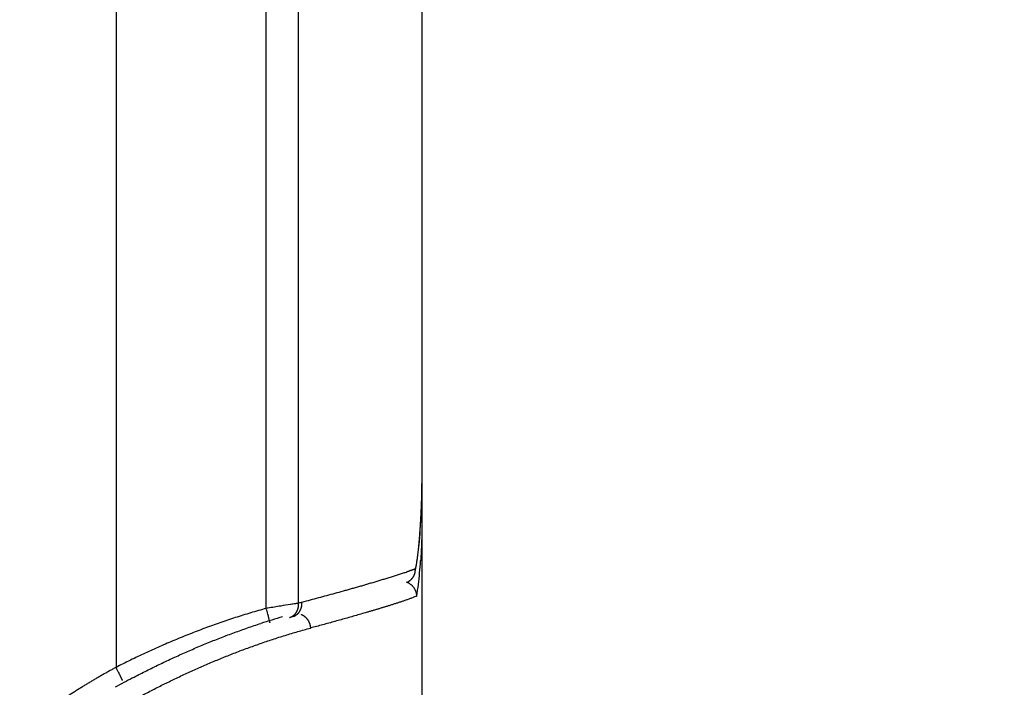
# Model space of a CAD drawing. Header units: millimetres. Extents: x 0 to 1300, y 0 to 891.
# Tile 118 of 127: x 859 to 872, y 435 to 444. Entities that reach past the tile are written whole.
import ezdxf

# ---------------------------------------------------------------- set-up
doc = ezdxf.new("R2010")
doc.units = ezdxf.units.MM
doc.header["$LTSCALE"] = 0.545669
doc.layers.add('NoLayerName_001', color=7, linetype='Continuous')
doc.styles.get("Standard").update_dxf_attribs({"font": 'txt', "bigfont": 'extfont2'})
doc.dimstyles.get("Standard").update_dxf_attribs({"dimtxt": 2.5, "dimasz": 2.5, "dimexe": 1, "dimexo": 1, "dimtad": 1, "dimdec": 3, "dimzin": 0, "dimdsep": 46, "dimtxsty": 'Standard', "dimcen": 2.5, "dimadec": 3, "dimazin": 0, "dimtfac": 0.75, "dimtdec": 3, "dimtmove": 0, "dimatfit": 3, "dimfxl": 1, "dimarcsym": 0})

# ---------------------------------------------------------------- blocks, each defined once
blk = doc.blocks.new('_OPEN30')
at = {"color": 0, "linetype": 'ByBlock', "lineweight": -2}
for p, q in [((-1, 0.267949), (0, 0)), ((0, 0), (-1, -0.267949)), ((0, 0), (-1, 0))]:
    blk.add_line(p, q, dxfattribs=at)
blk = doc.blocks.new('*D34')
at = {"layer": 'Defpoints', "color": 0}
for p in [(940, 585), (861, 429.1), (961.735, 429.1)]:
    blk.add_point(p, dxfattribs=at)
at = {"layer": 'NoLayerName_001', "color": 0, "linetype": 'Continuous', "lineweight": 13}
for p, q in [((943, 585), (964.735, 585)), ((961.735, 580.5), (961.735, 433.6)), ((864, 429.1), (964.735, 429.1))]:
    blk.add_line(p, q, dxfattribs=at)
at = {"layer": 'NoLayerName_001', "color": 0, "lineweight": 13, "xscale": 4.5, "yscale": 4.5, "zscale": 4.5}
for p, rotation in [((961.735, 585), 90), ((961.735, 429.1), 270)]:
    blk.add_blockref('_OPEN30', p, dxfattribs=dict(at, rotation=rotation))
at = {"layer": 'NoLayerName_001', "color": 0, "lineweight": 13, "insert": (952.477, 504.323), "char_height": 10.5, "attachment_point": 5, "rotation": 90}
blk.add_mtext('\\W0.8000;１５６', dxfattribs=at)

msp = doc.modelspace()

# ---------------------------------------------------------------- linework, layer by layer
at = {"layer": 'NoLayerName_001', "color": 60, "linetype": 'Continuous', "lineweight": 25}
for p, q in [((859.8738, 457.85), (859.8738, 434.9938)), ((861.9003, 435.7888), (861.9003, 452.35)), ((862.3366, 435.8586), (862.3366, 452.35)), ((864, 452.35), (864, 431.1)), ((864, 437.4737), (864, 436.9491)), ((863.9767, 436.8375), (863.9908, 437.0661)), ((863.9106, 436.2844), (863.9131, 436.3233))]:
    msp.add_line(p, q, dxfattribs=at)
for points in [[(863.9908, 437.0661), (863.9984, 437.3026), (864, 437.4737)], [(863.9106, 436.2845), (863.9292, 436.4038), (863.9562, 436.6168), (863.9767, 436.8375)]]:
    msp.add_lwpolyline(points, dxfattribs=at)
for centre, radius, start, end in [((855.4869, 437.47), 8.5131, 357.12173, 0.02453), ((856.7839, 437.4135), 7.2149, 355.21339, 357.05335), ((857.5635, 436.8749), 6.4347, 354.5881, 356.0491), ((862.145, 441.0267), 5.0257, 288.75164, 289.10236), ((863.3574, 437.6959), 1.4808, 291.53939, 292.0394), ((858.2143, 436.8127), 5.7809, 351.46755, 354.59281), ((864.8478, 426.5023), 9.6874, 104.75154, 105.02408), ((862.1176, 435.8453), 0.2194, 351.68277, 3.46394), ((864.7008, 426.7393), 9.3017, 106.10036, 107.99634), ((865.2684, 424.9629), 11.1593, 117.59973, 118.98157)]:
    msp.add_arc(centre, radius, start, end, dxfattribs=at)
for points, knots in [([(864, 436.9491), (864, 436.9405), (864, 436.9232), (863.9999, 436.8973), (863.9997, 436.8714), (863.9994, 436.8455), (863.999, 436.8196), (863.9986, 436.7937), (863.998, 436.7678), (863.9974, 436.7419), (863.9967, 436.716), (863.9959, 436.6902), (863.995, 436.6643), (863.9941, 436.6384), (863.993, 436.6125), (863.9918, 436.5866), (863.9906, 436.5608), (863.9892, 436.5349), (863.9878, 436.509), (863.9863, 436.4832), (863.9846, 436.4574), (863.9834, 436.4401), (863.9829, 436.4315)], [0, 0, 0, 0, 0.02589522, 0.05179037, 0.0776857, 0.10358146, 0.12947791, 0.15537528, 0.18127346, 0.20717226, 0.23307152, 0.25897105, 0.2848707, 0.31077034, 0.33666981, 0.36256902, 0.38846784, 0.41436617, 0.44026395, 0.46616109, 0.49205753, 0.51795324, 0.51795324, 0.51795324, 0.51795324]), ([(864, 436.9491), (864, 436.95), (864, 436.9518), (863.9999, 436.9546), (863.9997, 436.9573), (863.9995, 436.9601), (863.9992, 436.9628), (863.9989, 436.9656), (863.9985, 436.9683), (863.998, 436.971), (863.9975, 436.9737), (863.9969, 436.9764), (863.9963, 436.9791), (863.9956, 436.9818), (863.9948, 436.9845), (863.994, 436.9871), (863.9931, 436.9897), (863.9922, 436.9923), (863.9912, 436.9949), (863.9902, 436.9974), (863.9892, 437), (863.9884, 437.0016), (863.988, 437.0025)], [0, 0, 0, 0, 0.002749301, 0.00550176, 0.008257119, 0.011015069, 0.013775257, 0.016537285, 0.019300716, 0.022065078, 0.024829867, 0.027594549, 0.030358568, 0.033121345, 0.035882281, 0.038640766, 0.041396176, 0.044148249, 0.046897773, 0.049645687, 0.052392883, 0.055140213, 0.055140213, 0.055140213, 0.055140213]), ([(863.9736, 436.8114), (863.9729, 436.8032), (863.9716, 436.7869), (863.9693, 436.7624), (863.9671, 436.7379), (863.9647, 436.7134), (863.9622, 436.689), (863.9596, 436.6645), (863.957, 436.64), (863.9542, 436.6156), (863.9513, 436.5912), (863.9484, 436.5667), (863.9453, 436.5423), (863.9422, 436.5179), (863.9389, 436.4935), (863.9355, 436.4692), (863.9321, 436.4448), (863.9285, 436.4205), (863.9248, 436.3961), (863.921, 436.3718), (863.9171, 436.3475), (863.9144, 436.3314), (863.9131, 436.3233)], [0, 0, 0, 0, 0.0245969, 0.04919371, 0.07379075, 0.09838837, 0.12298692, 0.14758666, 0.17218749, 0.19678915, 0.22139141, 0.24599405, 0.27059687, 0.29519966, 0.31980225, 0.34440449, 0.36900622, 0.39360731, 0.41820766, 0.44280715, 0.4674057, 0.49200326, 0.49200326, 0.49200326, 0.49200326]), ([(863.7606, 436.2677), (863.7425, 436.2616), (863.7062, 436.2494), (863.6516, 436.2317), (863.5968, 436.2142), (863.542, 436.1971), (863.4871, 436.1803), (863.4322, 436.1636), (863.3771, 436.1471), (863.3221, 436.1308), (863.267, 436.1146), (863.2118, 436.0986), (863.1566, 436.0827), (863.1014, 436.0669), (863.0462, 436.0513), (862.9909, 436.0357), (862.9171, 436.0151), (862.8249, 435.9896), (862.714, 435.9593), (862.6031, 435.9294), (862.4922, 435.8997), (862.4181, 435.8802), (862.3811, 435.8704)], [0, 0, 0, 0, 0.0574313, 0.1148637, 0.1722978, 0.2297329, 0.2871669, 0.3445996, 0.4020316, 0.4594633, 0.5168949, 0.5743266, 0.6317583, 0.6891903, 0.7466225, 0.804055, 0.8614879, 0.9763544, 1.0912218, 1.2060893, 1.320956, 1.4358206, 1.4358206, 1.4358206, 1.4358206]), ([(863.9011, 436.3185), (863.8992, 436.3178), (863.8956, 436.3163), (863.89, 436.3142), (863.8845, 436.312), (863.879, 436.3099), (863.8734, 436.3078), (863.8679, 436.3057), (863.8623, 436.3037), (863.8568, 436.3016), (863.8512, 436.2996), (863.8456, 436.2975), (863.84, 436.2955), (863.8345, 436.2935), (863.827, 436.2908), (863.8177, 436.2875), (863.8065, 436.2836), (863.7972, 436.2803), (863.7916, 436.2783), (863.7897, 436.2777)], [0, 0, 0, 0, 0.0059298, 0.01185962, 0.01778947, 0.02371935, 0.02964923, 0.03557911, 0.04150902, 0.04743895, 0.05336892, 0.05929893, 0.06522897, 0.07115905, 0.07708915, 0.08894939, 0.10080958, 0.11266956, 0.11859942, 0.11859942, 0.11859942, 0.11859942]), ([(863.8466, 436.1714), (863.8482, 436.1728), (863.8516, 436.1757), (863.8564, 436.1802), (863.8611, 436.1849), (863.8656, 436.1898), (863.8699, 436.1948), (863.874, 436.2), (863.878, 436.2054), (863.8818, 436.2108), (863.8853, 436.2164), (863.8887, 436.2222), (863.8919, 436.228), (863.8948, 436.234), (863.8976, 436.24), (863.9001, 436.2462), (863.9024, 436.2524), (863.9045, 436.2587), (863.9063, 436.2651), (863.908, 436.2715), (863.9094, 436.2779), (863.9102, 436.2823), (863.9106, 436.2844)], [0, 0, 0, 0, 0.00660455, 0.01321907, 0.01984239, 0.02647324, 0.03311026, 0.03975209, 0.04639736, 0.05304479, 0.05969317, 0.06634147, 0.0729889, 0.07963514, 0.08627973, 0.09292197, 0.09956096, 0.10619561, 0.11282472, 0.11944698, 0.12606104, 0.13266552, 0.13266552, 0.13266552, 0.13266552]), ([(863.9312, 435.955), (863.931, 435.9591), (863.9306, 435.9671), (863.929, 435.9792), (863.9267, 435.9912), (863.9237, 436.0031), (863.9199, 436.0148), (863.9155, 436.0262), (863.9104, 436.0375), (863.9046, 436.0484), (863.8981, 436.0589), (863.8911, 436.069), (863.8834, 436.0787), (863.8752, 436.0878), (863.8664, 436.0965), (863.8571, 436.1046), (863.8474, 436.1122), (863.8373, 436.1192), (863.8269, 436.1256), (863.8161, 436.1313), (863.8051, 436.1365), (863.7974, 436.1392), (863.7937, 436.1407)], [0, 0, 0, 0, 0.01210751, 0.02426466, 0.03646828, 0.04871303, 0.06099196, 0.07329727, 0.08562087, 0.09795506, 0.11029315, 0.1226301, 0.13496389, 0.14729451, 0.1596197, 0.17193498, 0.18423427, 0.19651037, 0.2087556, 0.2209623, 0.23312347, 0.24523327, 0.24523327, 0.24523327, 0.24523327]), ([(863.7977, 436.1414), (863.7988, 436.1419), (863.8012, 436.1429), (863.8047, 436.1445), (863.8081, 436.1462), (863.8115, 436.1479), (863.8149, 436.1497), (863.8183, 436.1516), (863.8216, 436.1535), (863.8249, 436.1555), (863.8281, 436.1576), (863.8313, 436.1597), (863.8345, 436.1619), (863.8376, 436.1642), (863.8406, 436.1665), (863.8436, 436.1689), (863.8456, 436.1705), (863.8466, 436.1714)], [0, 0, 0, 0, 0.003827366, 0.007659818, 0.011496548, 0.015336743, 0.019179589, 0.023024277, 0.026870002, 0.030715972, 0.034561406, 0.038405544, 0.042247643, 0.04608699, 0.049922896, 0.053754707, 0.057581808, 0.057581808, 0.057581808, 0.057581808]), ([(862.2558, 435.6772), (862.259, 435.6782), (862.2653, 435.6799), (862.2746, 435.6835), (862.2837, 435.6875), (862.2924, 435.6922), (862.3009, 435.6973), (862.3091, 435.703), (862.3169, 435.7092), (862.3242, 435.7158), (862.3312, 435.7228), (862.3378, 435.7302), (862.3439, 435.7381), (862.3496, 435.7462), (862.3548, 435.7547), (862.3595, 435.7635), (862.3638, 435.7726), (862.3676, 435.7819), (862.371, 435.7914), (862.3739, 435.801), (862.3763, 435.8108), (862.3783, 435.8207), (862.3798, 435.8306), (862.3808, 435.8406), (862.3814, 435.8506), (862.3816, 435.8605), (862.3812, 435.8671), (862.3811, 435.8704)], [0, 0, 0, 0, 0.00987265, 0.01977322, 0.02969463, 0.03962772, 0.04956198, 0.0594862, 0.0693934, 0.0792911, 0.0891886, 0.09909358, 0.10901241, 0.11895035, 0.12891181, 0.13889981, 0.14891464, 0.15895401, 0.16901339, 0.17908633, 0.18916478, 0.19923943, 0.20929997, 0.2193354, 0.22933429, 0.2392851, 0.24917643, 0.24917643, 0.24917643, 0.24917643]), ([(863.9312, 435.955), (863.918, 435.9497), (863.8916, 435.9386), (863.8515, 435.9237), (863.8112, 435.9092), (863.7707, 435.8952), (863.7301, 435.8814), (863.6895, 435.8679), (863.6488, 435.8547), (863.608, 435.8416), (863.5671, 435.8287), (863.5262, 435.816), (863.4853, 435.8034), (863.4443, 435.791), (863.4033, 435.7786), (863.3622, 435.7663), (863.3212, 435.7541), (863.2801, 435.742), (863.2253, 435.726), (863.1567, 435.7061), (863.0743, 435.6826), (862.9919, 435.6592), (862.9094, 435.6361), (862.8269, 435.6133), (862.7443, 435.5906), (862.6616, 435.568), (862.5789, 435.5457), (862.5237, 435.5309), (862.4962, 435.5236)], [0, 0, 0, 0, 0.0428317, 0.0856718, 0.1285078, 0.17134, 0.2141713, 0.2570027, 0.2998349, 0.3426683, 0.3855031, 0.428339, 0.4711754, 0.5140118, 0.5568472, 0.5996816, 0.6425153, 0.6853485, 0.7281811, 0.8138458, 0.8995101, 0.9851747, 1.0708398, 1.1565054, 1.2421713, 1.3278373, 1.4135031, 1.4991684, 1.4991684, 1.4991684, 1.4991684]), ([(861.9003, 435.7888), (861.8654, 435.779), (861.7953, 435.7598), (861.6907, 435.7291), (861.5864, 435.6973), (861.4825, 435.6643), (861.379, 435.6301), (861.2758, 435.5948), (861.173, 435.5583), (861.0706, 435.5208), (860.9686, 435.4822), (860.8669, 435.4426), (860.7657, 435.4021), (860.6649, 435.3605), (860.5645, 435.318), (860.4645, 435.2745), (860.3649, 435.23), (860.2658, 435.1847), (860.1671, 435.1384), (860.0689, 435.0911), (859.971, 435.0431), (859.9063, 435.0101), (859.8738, 434.9938)], [0, 0, 0, 0, 0.1089876, 0.217987, 0.3269997, 0.436026, 0.5450652, 0.6541161, 0.7631761, 0.8722422, 0.9813101, 1.0903752, 1.1994327, 1.3084824, 1.4175246, 1.5265596, 1.6355875, 1.7446083, 1.8536215, 1.9626269, 2.0716237, 2.1806113, 2.1806113, 2.1806113, 2.1806113]), ([(862.3366, 435.8586), (862.322, 435.8562), (862.2857, 435.8503), (862.2057, 435.8377), (862.1111, 435.8229), (862.0094, 435.8065), (861.9439, 435.7959), (861.9076, 435.79), (861.9003, 435.7888)], [0, 0, 0, 0, 0.04417742, 0.11044372, 0.24297684, 0.33133202, 0.41968709, 0.44177585, 0.44177585, 0.44177585, 0.44177585]), ([(861.9512, 435.5959), (861.951, 435.5969), (861.9506, 435.5989), (861.9502, 435.6019), (861.9493, 435.6048), (861.9485, 435.6078), (861.9478, 435.6108), (861.9471, 435.6138), (861.945, 435.6217), (861.9425, 435.6316), (861.9386, 435.6465), (861.9342, 435.6633), (861.9281, 435.6861), (861.9202, 435.7157), (861.9108, 435.7503), (861.9038, 435.776), (861.9003, 435.7888)], [0, 0, 0, 0, 0.00316549, 0.00605047, 0.00922578, 0.01231419, 0.01534929, 0.01840588, 0.0214833, 0.03990809, 0.04911955, 0.06754651, 0.0921066, 0.11973908, 0.15965253, 0.19956586, 0.19956586, 0.19956586, 0.19956586]), ([(862.3043, 435.7328), (862.3051, 435.7341), (862.3067, 435.7365), (862.309, 435.7402), (862.3111, 435.7439), (862.3132, 435.7477), (862.3153, 435.7515), (862.3172, 435.7554), (862.319, 435.7594), (862.3208, 435.7634), (862.3224, 435.7674), (862.324, 435.7715), (862.3254, 435.7756), (862.3268, 435.7797), (862.3281, 435.7839), (862.3293, 435.7881), (862.3304, 435.7923), (862.3315, 435.7965), (862.3324, 435.8008), (862.3332, 435.805), (862.334, 435.8093), (862.3344, 435.8122), (862.3347, 435.8136)], [0, 0, 0, 0, 0.004334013, 0.008668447, 0.013004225, 0.017342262, 0.021683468, 0.0260285, 0.030377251, 0.034729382, 0.039084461, 0.043441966, 0.047801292, 0.052161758, 0.05652261, 0.060883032, 0.065242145, 0.069599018, 0.073952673, 0.078302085, 0.082646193, 0.086983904, 0.086983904, 0.086983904, 0.086983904]), ([(862.2136, 435.6658), (862.2155, 435.6664), (862.2191, 435.6674), (862.2246, 435.6693), (862.2299, 435.6714), (862.2352, 435.6736), (862.2404, 435.6761), (862.2456, 435.6787), (862.2506, 435.6816), (862.2555, 435.6846), (862.2603, 435.6878), (862.265, 435.6911), (862.2696, 435.6947), (862.274, 435.6984), (862.2783, 435.7022), (862.2825, 435.7062), (862.2865, 435.7103), (862.2904, 435.7146), (862.2941, 435.719), (862.2977, 435.7235), (862.3011, 435.7281), (862.3032, 435.7313), (862.3043, 435.7328)], [0, 0, 0, 0, 0.00573222, 0.01147319, 0.0172222, 0.0229783, 0.02874035, 0.03450707, 0.04027708, 0.04604894, 0.05182119, 0.0575924, 0.06336166, 0.06912918, 0.07489504, 0.08065896, 0.0864204, 0.09217853, 0.09793231, 0.10368048, 0.10942164, 0.11515423, 0.11515423, 0.11515423, 0.11515423]), ([(862.3704, 435.7093), (862.3713, 435.7089), (862.3732, 435.7081), (862.376, 435.7069), (862.3788, 435.7056), (862.3816, 435.7043), (862.3843, 435.7029), (862.387, 435.7015), (862.3897, 435.7), (862.3924, 435.6985), (862.395, 435.6969), (862.3977, 435.6953), (862.4003, 435.6937), (862.4028, 435.692), (862.4054, 435.6903), (862.4079, 435.6885), (862.4104, 435.6867), (862.4128, 435.6849), (862.4152, 435.683), (862.4176, 435.6811), (862.42, 435.6791), (862.4215, 435.6778), (862.4223, 435.6771)], [0, 0, 0, 0, 0.003064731, 0.006131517, 0.009200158, 0.012270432, 0.015342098, 0.018414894, 0.021488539, 0.024562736, 0.027637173, 0.030711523, 0.033785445, 0.036858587, 0.039930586, 0.043001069, 0.046069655, 0.049136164, 0.052201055, 0.055264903, 0.058328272, 0.061391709, 0.061391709, 0.061391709, 0.061391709]), ([(862.4223, 435.6771), (862.4245, 435.6752), (862.4288, 435.6713), (862.435, 435.6652), (862.4409, 435.6588), (862.4466, 435.6521), (862.452, 435.6453), (862.4571, 435.6381), (862.462, 435.6308), (862.4665, 435.6233), (862.4708, 435.6156), (862.4747, 435.6078), (862.4783, 435.5998), (862.4816, 435.5917), (862.4846, 435.5834), (862.4873, 435.5751), (862.4896, 435.5666), (862.4916, 435.5581), (862.4932, 435.5495), (862.4946, 435.5409), (862.4956, 435.5322), (862.4959, 435.5264), (862.4962, 435.5236)], [0, 0, 0, 0, 0.00869636, 0.01740757, 0.02613353, 0.0348734, 0.04362575, 0.05238863, 0.06115968, 0.06993621, 0.07871533, 0.08749402, 0.09626985, 0.10504198, 0.11380958, 0.12257153, 0.13132649, 0.14007294, 0.1488093, 0.15753399, 0.1662455, 0.17494243, 0.17494243, 0.17494243, 0.17494243]), ([(860.0983, 434.8524), (860.1262, 434.8668), (860.1817, 434.8958), (860.2655, 434.9383), (860.3496, 434.9803), (860.434, 435.0216), (860.5188, 435.0623), (860.6039, 435.1023), (860.6893, 435.1416), (860.775, 435.1802), (860.861, 435.2181), (860.9474, 435.2553), (861.034, 435.2918), (861.121, 435.3276), (861.2082, 435.3626), (861.2957, 435.3969), (861.3836, 435.4305), (861.4717, 435.4632), (861.5601, 435.4952), (861.6488, 435.5263), (861.7377, 435.5567), (861.7973, 435.5761), (861.827, 435.5859)], [0, 0, 0, 0, 0.0939788, 0.1879654, 0.2819585, 0.3759572, 0.4699604, 0.5639673, 0.6579771, 0.7519894, 0.8460035, 0.9400193, 1.0340365, 1.1280543, 1.2220708, 1.3160841, 1.4100928, 1.5040959, 1.5980925, 1.6920825, 1.7860658, 1.880043, 1.880043, 1.880043, 1.880043]), ([(861.9856, 435.3712), (862.0138, 435.3804), (862.0701, 435.3988), (862.1548, 435.4253), (862.2398, 435.4512), (862.325, 435.4762), (862.4104, 435.5004), (862.4676, 435.5158), (862.4962, 435.5236)], [0, 0, 0, 0, 0.08881725, 0.17762977, 0.26643648, 0.35523673, 0.44403036, 0.53281764, 0.53281764, 0.53281764, 0.53281764]), ([(858.9297, 433.7784), (858.9524, 433.7974), (858.9975, 433.8358), (859.0672, 433.8908), (859.138, 433.9444), (859.2098, 433.9968), (859.2823, 434.048), (859.3555, 434.0983), (859.4293, 434.1476), (859.5037, 434.1961), (859.5786, 434.2437), (859.654, 434.2906), (859.7299, 434.3367), (859.8063, 434.3821), (859.883, 434.4268), (859.9601, 434.4708), (860.0376, 434.5142), (860.1154, 434.557), (860.1936, 434.5991), (860.2721, 434.6406), (860.3509, 434.6816), (860.43, 434.7219), (860.5093, 434.7617), (860.589, 434.8009), (860.669, 434.8395), (860.7492, 434.8775), (860.8297, 434.9149), (860.9106, 434.9517), (860.9916, 434.9879), (861.073, 435.0235), (861.1546, 435.0585), (861.2366, 435.0928), (861.3187, 435.1265), (861.4012, 435.1595), (861.4839, 435.1918), (861.5669, 435.2235), (861.6501, 435.2545), (861.7336, 435.2848), (861.8174, 435.3143), (861.9013, 435.3433), (861.9576, 435.3619), (861.9856, 435.3712)], [0, 0, 0, 0, 0.0887855, 0.1775904, 0.2664125, 0.3552281, 0.4440239, 0.5328108, 0.6215966, 0.7103849, 0.799178, 0.8879765, 0.9767801, 1.0655869, 1.1543943, 1.2431982, 1.3319967, 1.4207914, 1.5095836, 1.5983743, 1.6871641, 1.7759534, 1.8647422, 1.9535312, 2.0423211, 2.1311127, 2.2199069, 2.3087047, 2.3975065, 2.4863114, 2.5751187, 2.6639278, 2.7527382, 2.8415499, 2.9303627, 3.0191769, 3.1079927, 3.1968107, 3.2856315, 3.3744532, 3.4632737, 3.4632737, 3.4632737, 3.4632737]), ([(859.8738, 434.9938), (859.8585, 434.9854), (859.8278, 434.9687), (859.782, 434.9433), (859.7363, 434.9177), (859.6908, 434.8918), (859.6453, 434.8657), (859.6001, 434.8393), (859.555, 434.8127), (859.51, 434.7858), (859.4652, 434.7586), (859.4206, 434.7312), (859.3761, 434.7035), (859.3318, 434.6755), (859.2877, 434.6472), (859.2438, 434.6187), (859.2, 434.5899), (859.1564, 434.5608), (859.1131, 434.5314), (859.0699, 434.5017), (859.027, 434.4717), (858.9843, 434.4413), (858.9418, 434.4106), (858.8996, 434.3796), (858.8577, 434.3481), (858.816, 434.3163), (858.7747, 434.284), (858.7338, 434.2512), (858.6933, 434.218), (858.6532, 434.1842), (858.6136, 434.15), (858.5877, 434.1266), (858.5747, 434.1149)], [0, 0, 0, 0, 0.0523873, 0.1047762, 0.1571661, 0.2095568, 0.2619479, 0.3143393, 0.3667309, 0.4191228, 0.4715148, 0.5239068, 0.5762986, 0.62869, 0.6810808, 0.7334712, 0.7858612, 0.8382508, 0.8906402, 0.9430296, 0.9954196, 1.0478114, 1.1002065, 1.152607, 1.2050153, 1.2574308, 1.3098477, 1.3622613, 1.4146682, 1.4670671, 1.5194586, 1.5718454, 1.5718454, 1.5718454, 1.5718454]), ([(859.9629, 434.8156), (859.9622, 434.8172), (859.9609, 434.8203), (859.9587, 434.8243), (859.9572, 434.828), (859.9557, 434.8314), (859.9538, 434.8351), (859.9511, 434.8406), (859.9482, 434.8462), (859.9448, 434.8531), (859.9416, 434.8596), (859.9377, 434.8674), (859.9332, 434.8766), (859.9219, 434.899), (859.9059, 434.9306), (859.8879, 434.9662), (859.8778, 434.9859), (859.8738, 434.9938)], [0, 0, 0, 0, 0.00514233, 0.01020803, 0.01352246, 0.01708929, 0.0213511, 0.02603816, 0.03560435, 0.04015823, 0.04892161, 0.05753574, 0.06628495, 0.07961864, 0.132782, 0.17262618, 0.1991998, 0.1991998, 0.1991998, 0.1991998])]:
    msp.add_open_spline(points, degree=3, knots=knots, dxfattribs=at)

# ---------------------------------------------------------------- dimensions: what is measured, and where the dimension line sits
at = {"layer": 'NoLayerName_001', "color": 3, "linetype": 'Continuous', "lineweight": 13}
dim = msp.add_linear_dim(base=(961.7347, 429.1), p1=(940, 585), p2=(861, 429.1), angle=270, text='\\W0.8000;１５６', dimstyle='Standard', override={"dimtxt": 10.5, "dimasz": 4.5, "dimexe": 3, "dimexo": 3, "dimgap": 3, "dimzin": 8, "dimblk": 'OPEN30', "dimclrd": 0, "dimclre": 0, "dimclrt": 0, "dimtp": 0, "dimtm": 0, "dimlwd": 13, "dimlwe": 13}, dxfattribs=at)
dim.commit()
dim.dimension.update_dxf_attribs({"geometry": '*D34', "text_midpoint": (961.7347, 504.3226), "dimtype": 160})

doc.saveas('drawing.dxf')
